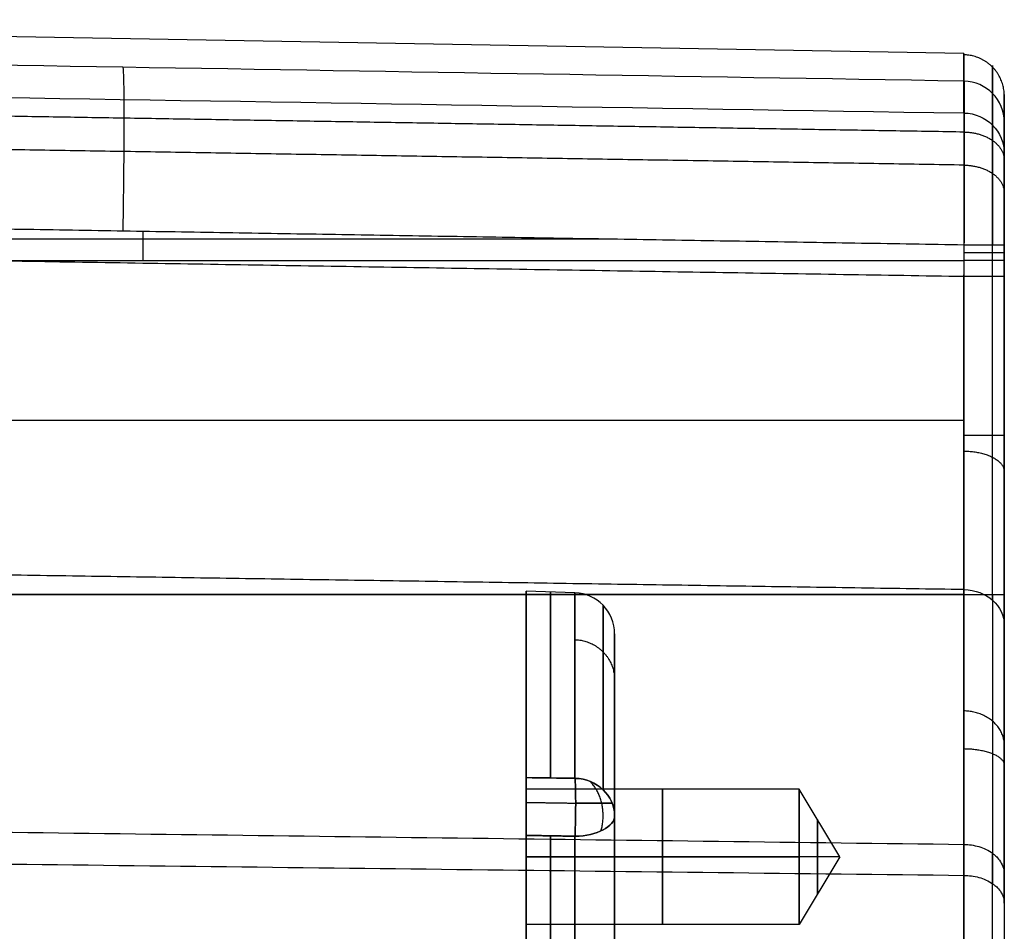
# Model space of a CAD drawing. Header units: millimetres. Extents: x 0 to 290, y -65 to 65.
# Tile 242 of 256: x 228 to 252, y 43 to 65. Entities that reach past the tile are written whole.
import ezdxf

# ---------------------------------------------------------------- set-up
doc = ezdxf.new("R2010")
doc.units = ezdxf.units.MM
doc.layers.add('Layer 01', color=7, linetype='Continuous', true_color=0x000000)

# ---------------------------------------------------------------- blocks, each defined once
blk = doc.blocks.new('Block 01')
at = {"layer": 'Layer 01'}
for p, q in [((250.517, 64.179, 0), (203.5, 65, 0)), ((251.5, 63.179, 0), (251.5, 40.703, 0)), ((230.504, 59.839, 30.142), (230.504, 59.13, 30.142)), ((241.916, 59.65, 29.943), (210.491, 59.65, 30.491)), ((203.5, 55.243, -42.581), (250.517, 55.243, -41.76)), ((203.5, 50.989, -42.581), (250.517, 50.989, -41.76)), ((239.844, 39.425, 0), (239.844, 51.075, 0)), ((241.035, 51.034), (239.844, 51.075)), ((242, 50.034), (242, 40.414)), ((246.5, 46.25, 25.75), (239.844, 46.25, 25.75)), ((239.844, 42.95, 25.75), (239.844, 46.25, 25.75)), ((247.491, 44.6, 25.75), (246.5, 46.25, 25.75)), ((239.844, 46, -21.576), (239.844, 46, 21.576)), ((240.439, 36.189, 16.338), (240.439, 45.11, 21.488)), ((240.439, 45.11, -21.488), (240.439, 36.189, -16.338)), ((239.844, 44.6, 24.1), (239.844, 44.6, 27.4)), ((247.491, 44.6, 25.75), (246.5, 42.95, 25.75)), ((242, 43.626, 19.454), (242, 43.626, -19.454)), ((246.5, 42.95, 25.75), (239.844, 42.95, 25.75))]:
    blk.add_line(p, q, dxfattribs=at)
at = {"layer": 'Layer 01', "extrusion": (1, -1.7422e-09, -9.08466e-11)}
blk.add_arc((-435, 0, 250.517), 499.179, 355.62662, 2.98584, dxfattribs=at)
at = {"layer": 'Layer 01', "extrusion": (4.61544e-13, -0.052089, 0.998642)}
blk.add_arc((250.5, 63.77, 22.659), 1, 360, 89, dxfattribs=at)
at = {"layer": 'Layer 01', "extrusion": (-1.30575e-12, -0.076256, -0.997088)}
blk.add_arc((250.5, -64.446, 33.171), 1, 271, 360, dxfattribs=at)
at = {"layer": 'Layer 01', "extrusion": (4.78909e-12, -1, 1.59316e-14)}
blk.add_arc((250.5, 28.793, -59.508), 1, 0, 89, dxfattribs=at)
at = {"layer": 'Layer 01', "extrusion": (0, -1, 0)}
blk.add_arc((250.5, 28.793, -59.319), 1, 0, 89, dxfattribs=at)
at = {"layer": 'Layer 01', "extrusion": (-7.11419e-15, -1, -6.9911e-15)}
blk.add_arc((250.5, 28.793, -59.13), 1, 360, 89, dxfattribs=at)
at = {"layer": 'Layer 01', "extrusion": (-1, -1.96799e-12, -1.78569e-12)}
blk.add_arc((-59.13, 39, -250.517), 9.207, 270, 330.5777, dxfattribs=at)
at = {"layer": 'Layer 01', "extrusion": (-7.11585e-13, 1, 5.96863e-14)}
blk.add_arc((-250.5, -40.76, 58.738), 1, 180, 269, dxfattribs=at)
at = {"layer": 'Layer 01', "extrusion": (0, 1, 0)}
blk.add_arc((-250.5, -40.76, 54.864), 1, 180, 269, dxfattribs=at)
at = {"layer": 'Layer 01', "extrusion": (-1, -4.80155e-09, -1.49009e-22)}
blk.add_arc((0, 0, -239.844), 51.075, 155.6433, 204.3567, dxfattribs=at)
at = {"layer": 'Layer 01', "extrusion": (-1, 1.14899e-31, 3.37662e-17)}
blk.add_arc((0, 0, -240.439), 51.054, 155.6695, 204.3305, dxfattribs=at)
at = {"layer": 'Layer 01', "extrusion": (1, 1.89307e-13, -2.53569e-15)}
blk.add_arc((0, 0, 241.035), 51.034, 0, 24.3043, dxfattribs=at)
at = {"layer": 'Layer 01'}
blk.add_arc((241, 50.034), 1, 0, 88, dxfattribs=at)
at = {"layer": 'Layer 01', "extrusion": (1, 1.94799e-13, -3.42509e-25)}
blk.add_arc((0, 0, 241.035), 51.034, 335.6957, 360, dxfattribs=at)
at = {"layer": 'Layer 01', "extrusion": (-3.93785e-14, 0.491243, -0.871022)}
blk.add_arc((-250.5, 60.455, -4.923), 1, 91, 180, dxfattribs=at)
at = {"layer": 'Layer 01', "extrusion": (1, -8.30363e-12, -5.418e-12)}
blk.add_arc((-18, -4.5, 250.517), 79.344, 29.42233, 37.55517, dxfattribs=at)
at = {"layer": 'Layer 01', "extrusion": (-9.86042e-19, -1, 9.68981e-19)}
blk.add_arc((250.5, -40.76, -50.989), 1, 271, 0, dxfattribs=at)
at = {"layer": 'Layer 01', "extrusion": (-1, -1.9981e-12, 3.8663e-12)}
blk.add_arc((-50.989, -51.081, -250.517), 9.321, 42.7597, 90, dxfattribs=at)
at = {"layer": 'Layer 01', "extrusion": (1.51274e-14, 0.411582, -0.911373)}
blk.add_arc((-241, 50.034), 1, 92, 180, dxfattribs=at)
at = {"layer": 'Layer 01', "extrusion": (1.33558e-13, 0.411582, 0.911373)}
blk.add_arc((-241, -50.034), 1, 180, 268, dxfattribs=at)
at = {"layer": 'Layer 01', "extrusion": (1, -7.41776e-29, -8.61264e-15)}
blk.add_arc((44.6, 25.75, 239.844), 1.65, 270, 90, dxfattribs=at)
at = {"layer": 'Layer 01', "extrusion": (-1, 0, 0)}
for centre, radius, start, end in [((-44.6, 25.75, -243.172), 1.65, 90, 270), ((-44.6, 25.75, -246.5), 1.65, 90, 270), ((-44.6, 25.75, -246.946), 0.908, 90, 270), ((-44.6, 25.75, -243.172), 1.65, 270, 90), ((-44.6, 25.75, -246.946), 0.908, 270, 90)]:
    blk.add_arc(centre, radius, start, end, dxfattribs=at)
at = {"layer": 'Layer 01', "extrusion": (-2.25814e-14, 0.866025, -0.5)}
blk.add_arc((-241, 4.966, 49.787), 1, 180, 268, dxfattribs=at)
at = {"layer": 'Layer 01', "extrusion": (-3.50575e-13, 0.866025, 0.5)}
blk.add_arc((-241, -4.966, 49.787), 1, 92, 180, dxfattribs=at)
at = {"layer": 'Layer 01', "extrusion": (-1, -3.51042e-12, -1.89779e-12)}
blk.add_arc((-50.989, 50.919, -250.517), 9.321, 310.7828, 360, dxfattribs=at)
at = {"layer": 'Layer 01', "extrusion": (1, 0, 8.61264e-15)}
blk.add_arc((44.6, 25.75, 239.844), 1.65, 90, 270, dxfattribs=at)
at = {"layer": 'Layer 01', "extrusion": (1, 0, 0)}
blk.add_arc((44.6, 25.75, 246.5), 1.65, 90, 270, dxfattribs=at)
at = {"layer": 'Layer 01', "extrusion": (1, -5.18317e-12, 7.90275e-12)}
blk.add_arc((-4.465, 17.956, 250.517), 79.344, 299.42234, 307.78222, dxfattribs=at)
at = {"layer": 'Layer 01'}
for points, degree in [([(250.517, 63.502, 26.002), (236.848, 63.728, 26.242), (223.178, 63.954, 26.482), (209.509, 64.18, 26.723)], 3), ([(203.5, 63.485, -38.892), (219.172, 63.232, -38.617), (234.845, 62.979, -38.341), (250.517, 62.726, -38.065)], 3), ([(250.517, 59.508, 29.793), (230.504, 59.839, 30.142), (210.491, 60.17, 30.491)], 2), ([(250.517, 58.738, -41.76), (227.009, 59.118, -42.17), (203.5, 59.498, -42.581)], 2), ([(250.517, 59.508, 29.793), (250.517, 59.319, 29.793), (250.517, 59.13, 29.793)], 2), ([(251.5, 59.13, 28.793), (251.5, 59.319, 28.793), (251.5, 59.508, 28.793)], 2), ([(210.491, 59.13, 30.491), (230.504, 59.13, 30.142), (250.517, 59.13, 29.793)], 2), ([(250.517, 50.989, -41.76), (250.517, 54.864, -41.76), (250.517, 58.738, -41.76)], 2), ([(251.5, 50.989, -40.76), (251.5, 54.864, -40.76), (251.5, 58.738, -40.76)], 2), ([(250.517, 51.11, 34.477), (230.504, 51.414, 34.649), (210.491, 51.719, 34.82)], 2), ([(250.517, 50.989, -41.76), (227.009, 50.989, -42.17), (203.5, 50.989, -42.581)], 2), ([(251.5, 44.169, 43.174), (251.5, 46.408, 40.254), (251.5, 48.431, 37.191), (251.5, 50.239, 33.986)], 3), ([(239.844, 46.529, 21.064), (240.241, 46.523, 21.044), (240.638, 46.517, 21.025), (241.035, 46.511, 21.005)], 3), ([(241.035, 46.511, -21.005), (240.638, 46.517, -21.025), (240.241, 46.523, -21.044), (239.844, 46.529, -21.064)], 3), ([(242, 45.6, -20.593), (242, 41.409, -18.173), (242, 37.217, -15.754)], 2), ([(242, 37.217, 15.754), (242, 41.409, 18.173), (242, 45.6, 20.593)], 2), ([(239.844, 35.935, 16.216), (239.844, 40.527, 18.867), (239.844, 45.119, 21.518)], 2), ([(239.844, 45.119, 21.518), (240.439, 45.11, 21.488), (241.035, 45.1, 21.459)], 2), ([(241.035, 45.1, -21.459), (240.439, 45.11, -21.488), (239.844, 45.119, -21.518)], 2), ([(239.844, 45.119, -21.518), (239.844, 40.527, -18.867), (239.844, 35.935, -16.216)], 2), ([(241.035, 36.718, -16.619), (241.035, 40.909, -19.039), (241.035, 45.1, -21.459)], 2), ([(241.035, 45.1, 21.459), (241.035, 40.909, 19.039), (241.035, 36.718, 16.619)], 2), ([(239.844, 44.6, 27.4), (243.172, 44.6, 27.4), (246.5, 44.6, 27.4)], 2), ([(246.5, 44.6, 24.1), (243.172, 44.6, 24.1), (239.844, 44.6, 24.1)], 2), ([(247.491, 44.6, 25.75), (246.996, 44.6, 26.575), (246.5, 44.6, 27.4)], 2), ([(247.491, 44.6, 25.75), (246.996, 44.6, 24.925), (246.5, 44.6, 24.1)], 2), ([(251.5, 43.47, -44.011), (251.5, 40.472, -46.33), (251.5, 37.322, -48.421), (251.5, 34.021, -50.283)], 3)]:
    blk.add_open_spline(points, degree=degree, dxfattribs=at)
for points, weights, degree in [([(251.5, 63.143, -6.032), (251.5, 63.72, -6.039), (251.096, 64.133, -6.044), (250.517, 64.143, -6.044)], [0.998969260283, 0.807095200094, 0.805827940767, 0.995167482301], 3), ([(230.013, 63.841, 26.362), (230.076, 63.64, 30.15), (230.013, 59.847, 30.151)], [1.00002402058, 0.725607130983, 1.00001105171], 2), ([(251.21, 62.431, -38.043), (251.21, 64.061, -16.731), (251.21, 64.32, 4.641), (251.21, 63.206, 25.986)], [0.854988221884, 0.853813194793, 0.853813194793, 0.854988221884], 3), ([(251.5, 61.729, -37.989), (251.5, 64.172, -6.045), (251.5, 62.503, 25.95)], [1, 0.997938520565, 1], 2), ([(250.524, 62.261, 28.694), (237.18, 62.481, 28.928), (223.835, 62.702, 29.161), (210.488, 62.922, 29.395)], [0.862694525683, 0.862771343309, 0.862848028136, 0.862924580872], 3), ([(250.524, 61.456, -40.694), (234.851, 61.709, -40.969), (219.176, 61.961, -41.243), (203.5, 62.214, -41.517)], [0.866834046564, 0.86692097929, 0.867007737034, 0.867094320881], 3), ([(250.524, 62.262, 28.693), (251.5, 62.246, 28.676), (251.5, 61.573, 27.968)], [0.999998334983, 0.715528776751, 1.00006911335], 2), ([(250.524, 61.455, -40.695), (251.5, 61.44, -40.678), (251.5, 60.776, -39.961)], [0.99999867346, 0.715459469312, 1.00001766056], 2), ([(251.213, 50.85, 34.33), (251.213, 52.577, 31.267), (251.213, 55.613, 29.494), (251.213, 59.13, 29.494)], [0.856625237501, 0.778668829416, 0.778668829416, 0.856625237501], 3), ([(250.517, 54.486, 31.05), (251.095, 54.481, 31.041), (251.5, 54.273, 30.685), (251.5, 53.982, 30.186)], [0.931746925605, 0.753628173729, 0.753628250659, 0.931747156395], 3), ([(251.213, 50.989, -41.461), (251.213, 48.277, -41.461), (251.213, 45.791, -42.544), (251.213, 43.943, -44.531)], [0.856625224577, 0.808665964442, 0.808217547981, 0.855279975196], 3), ([(251.5, 43.47, -44.011), (251.5, 46.527, -40.76), (251.5, 50.989, -40.76)], [1, 0.917865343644, 1], 2), ([(241.719, 46.233, 20.879), (241.719, 49.208, 14.292), (241.719, 50.729, 7.227), (241.719, 50.729)], [0.859669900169, 0.846827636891, 0.846827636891, 0.859669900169], 3), ([(241.719, 50.729), (241.719, 50.729, -7.227), (241.719, 49.208, -14.292), (241.719, 46.233, -20.879)], [0.859669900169, 0.846827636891, 0.846827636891, 0.859669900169], 3), ([(251.213, 50.85, 34.33), (251.213, 49.016, 37.582), (251.213, 46.957, 40.695), (251.213, 44.682, 43.656)], [0.856625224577, 0.855182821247, 0.85517034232, 0.856587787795], 3), ([(241.035, 49.89, 10.743), (241.604, 49.871, 10.739), (242, 49.47, 10.653), (242, 48.913, 10.533)], [0.988796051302, 0.803785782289, 0.803785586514, 0.988795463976], 3), ([(241.035, 49.89, -10.743), (241.604, 49.871, -10.739), (242, 49.47, -10.653), (242, 48.913, -10.533)], [0.988796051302, 0.803785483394, 0.803785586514, 0.988796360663], 3), ([(251.5, 47.32, 38.756), (251.5, 47.802, 39.075), (251.095, 48.145, 39.302), (250.517, 48.153, 39.308)], [0.998628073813, 0.807803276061, 0.807835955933, 0.998726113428], 3), ([(250.517, 47.234, -42.55), (251.095, 47.229, -42.541), (251.5, 47.063, -42.164), (251.5, 46.831, -41.635)], [0.957613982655, 0.774550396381, 0.774550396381, 0.957613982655], 3), ([(241.67, 45.229, 21.236), (241.803, 45.691, 21.364), (241.695, 46.165, 21.261), (241.394, 46.438, 20.972)], [0.806054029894, 0.68353776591, 0.682635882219, 0.803348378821], 3), ([(241.67, 45.229, -21.236), (241.803, 45.691, -21.364), (241.695, 46.165, -21.261), (241.394, 46.438, -20.972)], [0.806054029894, 0.68353776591, 0.682635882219, 0.803348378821], 3), ([(239.844, 45.925, -21.604), (240.247, 45.919, -21.584), (240.649, 45.912, -21.564), (241.052, 45.906, -21.544)], [0.835972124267, 0.835914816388, 0.835857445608, 0.835800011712], 3), ([(239.844, 45.925, 21.604), (240.247, 45.919, 21.584), (240.649, 45.912, 21.564), (241.052, 45.906, 21.544)], [0.835972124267, 0.835914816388, 0.835857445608, 0.835800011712], 3), ([(241.942, 45.906, 20.731), (241.873, 45.906, 21.204), (241.52, 45.906, 21.518), (241.052, 45.906, 21.544)], [0.786587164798, 0.677839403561, 0.690423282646, 0.824338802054], 3), ([(241.052, 45.906, -21.544), (241.52, 45.906, -21.518), (241.873, 45.906, -21.204), (241.942, 45.906, -20.731)], [0.824338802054, 0.690423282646, 0.677839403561, 0.786587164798], 3), ([(251.213, 41.37, 50.919), (251.213, 41.37, 48.089), (251.213, 42.544, 45.513), (251.213, 44.682, 43.656)], [0.856625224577, 0.804664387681, 0.804146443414, 0.855071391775], 3), ([(251.5, 44.169, 43.174), (251.5, 40.669, 46.256), (251.5, 40.669, 50.919)], [1, 0.911280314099, 1], 2), ([(251.213, 34.365, -50.893), (251.213, 37.71, -49.007), (251.213, 40.908, -46.883), (251.213, 43.943, -44.531)], [0.856625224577, 0.855100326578, 0.855088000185, 0.8565882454], 3)]:
    blk.add_rational_spline(points, weights, degree=degree, dxfattribs=at)
for points, knots in [([(250.517, 63.502, 26.002), (250.52, 63.474, 26.533), (250.522, 63.335, 27.063), (250.524, 62.89, 27.989), (250.524, 62.587, 28.384), (250.524, 61.94, 28.999), (250.524, 61.526, 29.284), (250.522, 60.576, 29.682), (250.52, 60.039, 29.793), (250.517, 59.508, 29.793)], [-6.109964, -6.109964, -6.109964, -6.109964, -4.582473, -4.582473, -3.054982, -3.054982, -1.527491, -1.527491, 0, 0, 0, 0]), ([(250.517, 58.738, -41.76), (250.52, 59.261, -41.76), (250.521, 59.788, -41.653), (250.524, 60.724, -41.268), (250.524, 61.132, -40.995), (250.524, 61.78, -40.395), (250.524, 62.085, -40.007), (250.521, 62.539, -39.103), (250.52, 62.686, -38.586), (250.517, 62.726, -38.065)], [-6.011408, -6.011408, -6.011408, -6.011408, -4.508556, -4.508556, -3.005704, -3.005704, -1.502852, -1.502852, 0, 0, 0, 0]), ([(251.5, 62.503, 25.95), (251.5, 62.493, 26.138), (251.5, 62.465, 26.326), (251.5, 62.397, 26.604), (251.5, 62.37, 26.695), (251.5, 62.307, 26.874), (251.5, 62.273, 26.96), (251.5, 62.071, 27.397), (251.5, 61.853, 27.702), (251.5, 61.435, 28.1), (251.5, 61.286, 28.217), (251.5, 60.968, 28.42), (251.5, 60.801, 28.506), (251.5, 60.264, 28.721), (251.5, 59.892, 28.793), (251.5, 59.508, 28.793)], [0, 0, 0, 0, 0.571508, 0.571508, 0.857261, 0.857261, 1.143015, 1.143015, 2.28603, 2.28603, 2.857538, 2.857538, 3.429045, 3.429045, 4.57206, 4.57206, 4.57206, 4.57206]), ([(251.5, 58.738, -40.76), (251.5, 58.925, -40.761), (251.5, 59.205, -40.734), (251.5, 59.5, -40.664), (251.5, 59.623, -40.627), (251.5, 59.656, -40.616), (251.5, 59.673, -40.611), (251.5, 59.681, -40.608), (251.5, 59.684, -40.607), (251.5, 59.685, -40.607), (251.5, 59.697, -40.603), (251.5, 59.714, -40.597), (251.5, 59.819, -40.56), (251.5, 59.984, -40.501), (251.5, 60.267, -40.341), (251.5, 60.327, -40.305), (251.5, 60.454, -40.222), (251.5, 60.523, -40.172), (251.5, 60.695, -40.038), (251.5, 60.783, -39.957), (251.5, 60.915, -39.825), (251.5, 60.96, -39.775), (251.5, 60.991, -39.741), (251.5, 60.994, -39.737), (251.5, 60.998, -39.732), (251.5, 61.002, -39.727), (251.5, 61.01, -39.719), (251.5, 61.029, -39.697), (251.5, 61.078, -39.639), (251.5, 61.121, -39.583), (251.5, 61.26, -39.396), (251.5, 61.356, -39.236), (251.5, 61.599, -38.732), (251.5, 61.7, -38.366), (251.5, 61.729, -37.989)], [0, 0, 0, 0, 0.56165, 0.842476, 0.912682, 0.947785, 0.947785, 0.965337, 0.965337, 0.982888, 0.982888, 1.123301, 1.123301, 1.684951, 1.684951, 1.825364, 1.825364, 1.965777, 1.965777, 2.246602, 2.246602, 2.527427, 2.527427, 2.56253, 2.56253, 2.580082, 2.580082, 2.597633, 2.66784, 2.808252, 2.808252, 3.369903, 3.369903, 4.493204, 4.493204, 4.493204, 4.493204]), ([(251.5, 50.239, 33.986), (251.5, 50.676, 33.212), (251.5, 51.204, 32.507), (251.5, 51.863, 31.832), (251.5, 51.905, 31.789), (251.5, 51.987, 31.709), (251.5, 52.11, 31.588), (251.5, 52.404, 31.316), (251.5, 53.017, 30.803), (251.5, 53.584, 30.418), (251.5, 54.777, 29.722), (251.5, 55.62, 29.371), (251.5, 56.565, 29.12), (251.5, 56.617, 29.107), (251.5, 56.724, 29.08), (251.5, 56.886, 29.041), (251.5, 57.264, 28.96), (251.5, 58.025, 28.836), (251.5, 58.686, 28.793), (251.5, 59.13, 28.793)], [-10.81167, -10.81167, -10.81167, -10.81167, -8.108753, -8.108753, -7.93982, -7.93982, -7.770888, -7.433023, -6.757294, -5.405835, -5.405835, -2.702918, -2.702918, -2.533985, -2.533985, -2.365053, -2.027188, -1.351459, 0, 0, 0, 0]), ([(242, 45.6, 20.593), (242, 46.322, 18.994), (242, 47.275, 16.552), (242, 48.158, 13.626), (242, 48.542, 12.145), (242, 48.719, 11.399), (242, 48.792, 11.079), (242, 48.841, 10.865), (242, 48.864, 10.76), (242, 49.078, 9.779), (242, 49.327, 8.465), (242, 49.557, 6.921), (242, 49.642, 6.258), (242, 49.696, 5.815), (242, 49.721, 5.595), (242, 49.938, 3.587), (242, 50.034, 1.795), (242, 50.034)], [0, 0, 0, 0, 5.308041, 7.962062, 9.289072, 9.952577, 10.28433, 10.28433, 10.616082, 10.616082, 13.270103, 14.597113, 15.260618, 15.260618, 15.924124, 15.924124, 21.232165, 21.232165, 21.232165, 21.232165]), ([(242, 50.034), (242, 50.034, -0.898), (242, 49.998, -2.242), (242, 49.893, -3.808), (242, 49.834, -4.478), (242, 49.792, -4.925), (242, 49.769, -5.15), (242, 49.649, -6.259), (242, 49.47, -7.584), (242, 49.2, -9.121), (242, 49.049, -9.886), (242, 48.981, -10.214), (242, 48.935, -10.432), (242, 48.911, -10.543), (242, 48.141, -14.08), (242, 47.045, -17.394), (242, 45.6, -20.593)], [0, 0, 0, 0, 2.655583, 3.983374, 4.647269, 4.647269, 5.311165, 5.311165, 7.966748, 9.294539, 9.958434, 10.290382, 10.290382, 10.62233, 10.62233, 21.24466, 21.24466, 21.24466, 21.24466]), ([(239.844, 46.529, -21.064), (239.844, 46.471, -21.192), (239.844, 46.387, -21.306), (239.844, 46.18, -21.491), (239.844, 46.056, -21.562), (239.844, 45.793, -21.646), (239.844, 45.651, -21.661), (239.844, 45.375, -21.631), (239.844, 45.24, -21.588), (239.844, 45.119, -21.518)], [-1.680743, -1.680743, -1.680743, -1.680743, -1.260557, -1.260557, -0.840371, -0.840371, -0.420186, -0.420186, 0, 0, 0, 0]), ([(239.844, 45.119, 21.518), (239.844, 45.24, 21.588), (239.844, 45.375, 21.631), (239.844, 45.651, 21.661), (239.844, 45.793, 21.646), (239.844, 46.056, 21.561), (239.844, 46.18, 21.491), (239.844, 46.388, 21.306), (239.844, 46.471, 21.192), (239.844, 46.529, 21.064)], [-1.680747, -1.680747, -1.680747, -1.680747, -1.26056, -1.26056, -0.840373, -0.840373, -0.420187, -0.420187, 0, 0, 0, 0]), ([(241.035, 45.1, -21.459), (241.04, 45.207, -21.52), (241.044, 45.335, -21.567), (241.05, 45.615, -21.602), (241.052, 45.765, -21.589), (241.052, 46.047, -21.499), (241.05, 46.176, -21.421), (241.044, 46.383, -21.23), (241.04, 46.46, -21.117), (241.035, 46.511, -21.005)], [0, 0, 0, 0, 0.420232, 0.420232, 0.840463, 0.840463, 1.260695, 1.260695, 1.680926, 1.680926, 1.680926, 1.680926]), ([(241.035, 46.511, 21.005), (241.04, 46.46, 21.117), (241.044, 46.383, 21.23), (241.05, 46.176, 21.421), (241.052, 46.047, 21.499), (241.052, 45.765, 21.589), (241.05, 45.615, 21.602), (241.044, 45.335, 21.567), (241.04, 45.207, 21.52), (241.035, 45.1, 21.459)], [0, 0, 0, 0, 0.420232, 0.420232, 0.840463, 0.840463, 1.260695, 1.260695, 1.680926, 1.680926, 1.680926, 1.680926]), ([(209.661, 45.421, 44.356), (215.3, 45.349, 44.287), (220.939, 45.278, 44.219), (226.579, 45.206, 44.151), (234.558, 45.104, 44.054), (242.538, 45.003, 43.958), (250.517, 44.901, 43.862)], [0, 0, 0, 0, 16.919802, 16.919802, 16.919802, 40.862412, 40.862412, 40.862412, 40.862412]), ([(250.517, 44.901, 43.862), (250.637, 44.899, 43.86), (250.761, 44.882, 43.844), (251, 44.81, 43.776), (251.116, 44.755, 43.724), (251.215, 44.681, 43.654), (251.215, 44.681, 43.655), (251.216, 44.68, 43.654), (251.218, 44.679, 43.652), (251.223, 44.675, 43.649), (251.234, 44.667, 43.641), (251.243, 44.659, 43.634), (251.263, 44.643, 43.619), (251.277, 44.63, 43.607), (251.321, 44.589, 43.568), (251.353, 44.554, 43.536), (251.444, 44.429, 43.418), (251.5, 44.313, 43.309), (251.5, 44.169, 43.174)], [0, 0, 0, 0, 0.392112, 0.392112, 0.784224, 0.784224, 0.79035, 0.79035, 0.796477, 0.808731, 0.833238, 0.882252, 0.882252, 0.98028, 0.98028, 1.176335, 1.176335, 1.568447, 1.568447, 1.568447, 1.568447]), ([(209.633, 44.631, -45.28), (215.271, 44.564, -45.207), (220.91, 44.497, -45.134), (226.549, 44.43, -45.062), (234.538, 44.335, -44.959), (242.528, 44.24, -44.856), (250.517, 44.146, -44.752)], [-40.890985, -40.890985, -40.890985, -40.890985, -23.972164, -23.972164, -23.972164, 0, 0, 0, 0]), ([(250.517, 44.146, -44.752), (250.637, 44.144, -44.751), (250.761, 44.128, -44.733), (251, 44.062, -44.66), (251.115, 44.011, -44.605), (251.215, 43.942, -44.53), (251.215, 43.942, -44.53), (251.216, 43.941, -44.529), (251.218, 43.94, -44.528), (251.223, 43.936, -44.524), (251.233, 43.929, -44.516), (251.243, 43.922, -44.508), (251.263, 43.907, -44.491), (251.277, 43.896, -44.479), (251.321, 43.857, -44.437), (251.352, 43.826, -44.402), (251.444, 43.71, -44.275), (251.5, 43.602, -44.157), (251.5, 43.47, -44.011)], [-1.56711, -1.56711, -1.56711, -1.56711, -1.175333, -1.175333, -0.783555, -0.783555, -0.777434, -0.777434, -0.771312, -0.759069, -0.734583, -0.685611, -0.685611, -0.587666, -0.587666, -0.391778, -0.391778, 0, 0, 0, 0])]:
    blk.add_open_spline(points, degree=3, knots=knots, dxfattribs=at)
for points, weights in [([(251.213, 63.203, 25.986), (251.215, 63.153, 26.921), (251.216, 62.732, 27.831), (251.216, 61.377, 29.118), (251.215, 60.453, 29.492), (251.213, 59.508, 29.494)], [0.856625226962, 0.857365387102, 0.857780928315, 0.857781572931, 0.857370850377, 0.856625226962]), ([(251.213, 58.738, -41.461), (251.215, 59.659, -41.459), (251.216, 60.575, -41.099), (251.216, 61.926, -39.849), (251.215, 62.355, -38.97), (251.213, 62.428, -38.043)], [0.856625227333, 0.857335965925, 0.857733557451, 0.857734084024, 0.857341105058, 0.856625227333])]:
    blk.add_rational_spline(points, weights, degree=3, knots=[0, 0, 0, 0, 0.5, 0.5, 1, 1, 1, 1], dxfattribs=at)

msp = doc.modelspace()

# ---------------------------------------------------------------- block references
at = {"layer": 'Layer 01'}
msp.add_blockref('Block 01', (0, 0), dxfattribs=at)

doc.saveas('drawing.dxf')
